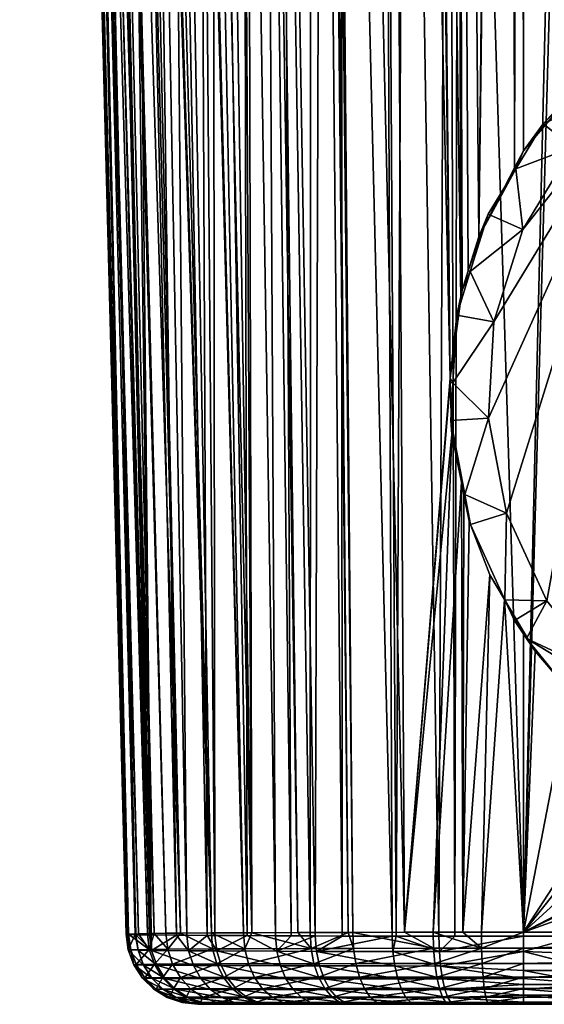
# Model space of a CAD drawing. Extents: x -0.145 to 0.145, y -0.159 to -0.001.
# Tile 32 of 94: x -0.024 to -0.01, y -0.159 to -0.132. Entities that reach past the tile are written whole.
import ezdxf

# ---------------------------------------------------------------- set-up
doc = ezdxf.new("R2010")
doc.units = 0
doc.layers.add('mesh', color=7, linetype='CONTINUOUS')

msp = doc.modelspace()

# ---------------------------------------------------------------- meshes
at = {"layer": 'mesh'}
mesh = msp.add_polyface(dxfattribs=at)
corners = [(-0.007553, -0.074718, -0.033075), (-0.007565, -0.07473, -0.041341), (-0.008078, -0.074178, -0.033074), (-0.007223, -0.075056, -0.033076), (-0.007212, -0.074376, -0.041341), (-0.00539, -0.076398, -0.041341), (-0.00514, -0.075965, -0.041341), (-0.008801, -0.072305, -0.041341), (-0.006504, -0.073669, -0.042341), (-0.00464, -0.075099, -0.043341), (-0.006504, -0.073669, -0.043341), (-0.00464, -0.075099, -0.042341), (-0.00247, -0.075998, -0.042341), (-0.01039, -0.136061, -0.033202), (-0.010221, -0.070006, -0.033062), (-0.010513, -0.068933, -0.033057), (-0.01014, -0.135582, -0.033215), (-0.010141, -0.0703, -0.033063), (-0.011384, -0.137971, -0.033153), (-0.010632, -0.067713, -0.03305), (-0.012096, -0.058792, -0.032836), (-0.013023, -0.058793, -0.032715), (-0.011882, -0.139696, -0.03309), (-0.013187, -0.058793, -0.032693), (-0.012184, -0.141899, -0.033045), (-0.014022, -0.058795, -0.032412), (-0.015749, -0.058799, -0.031831), (-0.013451, -0.157303, -0.032695), (-0.0159, -0.0588, -0.031745), (-0.014888, -0.157306, -0.032193), (-0.016028, -0.0588, -0.031672), (-0.015012, -0.157306, -0.032124), (-0.017648, -0.058803, -0.030751), (-0.016073, -0.157309, -0.031537), (-0.017939, -0.058804, -0.030585), (-0.016415, -0.157311, -0.031264), (-0.018248, -0.058806, -0.030323), (-0.017696, -0.157316, -0.03024), (-0.017926, -0.157317, -0.030057), (-0.020496, -0.058821, -0.02816), (-0.020606, -0.058821, -0.028021), (-0.019867, -0.058818, -0.028954), (-0.019226, -0.058813, -0.029496), (-0.001322, -0.130313, -0.033203), (-0.009906, -0.071163, -0.033067), (-0.003749, -0.130808, -0.033204), (-0.00939, -0.072275, -0.03307), (-0.009209, -0.072538, -0.03307), (-0.023209, -0.087317, -0.02146), (-0.022869, -0.090905, -0.02141), (-0.022742, -0.088487, -0.022757), (-0.022645, -0.08744, -0.023221), (-0.02248, -0.085652, -0.024013), (-0.022171, -0.082805, -0.024974), (-0.023177, -0.084534, -0.022555), (-0.022872, -0.081008, -0.023935), (-0.022066, -0.081846, -0.025297), (-0.022519, -0.077227, -0.025008), (-0.021649, -0.077805, -0.026268), (-0.021473, -0.075687, -0.026622), (-0.022309, -0.074558, -0.02554), (-0.021414, -0.074969, -0.026742), (-0.022123, -0.07085, -0.025992), (-0.023622, -0.076672, -0.023933), (-0.023972, -0.080208, -0.02277), (-0.005356, -0.076418, -0.033079), (-0.004258, -0.076964, -0.033081)]
mesh.append_faces([[corners[k] for k in face] for face in [(0, 1, 2, 2), (0, 3, 1, 1), (4, 5, 6, 6), (4, 1, 5, 5), (7, 1, 4, 4), (8, 9, 10, 10), (11, 9, 8, 8), (4, 11, 8, 8), (6, 11, 4, 4), (6, 12, 11, 11), (13, 14, 15, 15), (16, 17, 14, 14), (18, 19, 20, 20), (21, 22, 20, 20), (23, 24, 21, 21), (25, 24, 23, 23), (26, 27, 25, 25), (28, 29, 26, 26), (30, 31, 28, 28), (32, 33, 30, 30), (34, 35, 32, 32), (36, 37, 34, 34), (38, 39, 40, 40), (38, 41, 39, 39), (37, 42, 41, 41), (43, 0, 2, 2), (43, 3, 0, 0), (44, 45, 46, 46), (43, 47, 46, 46), (17, 45, 44, 44), (48, 49, 50, 50), (48, 50, 51, 51), (52, 48, 51, 51), (53, 54, 52, 52), (53, 55, 54, 54), (56, 55, 53, 53), (56, 57, 55, 55), (58, 57, 56, 56), (59, 57, 58, 58), (59, 60, 57, 57), (61, 60, 59, 59), (61, 62, 60, 60), (63, 57, 60, 60), (64, 55, 57, 57), (1, 65, 5, 5), (1, 3, 65, 65), (65, 66, 5, 5)]])
mesh = msp.add_polyface(dxfattribs=at)
corners = [(-0.017696, -0.157316, -0.03024), (-0.019867, -0.058818, -0.028954), (-0.017926, -0.157317, -0.030057), (-0.019678, -0.157329, -0.027686), (-0.022066, -0.081846, -0.025297), (-0.020082, -0.157332, -0.02704), (-0.017825, -0.157397, -0.014363), (-0.01794, -0.099599, -0.010735), (-0.017038, -0.157401, -0.013583), (-0.018721, -0.157393, -0.015253), (-0.018788, -0.099401, -0.011492), (-0.018934, -0.157391, -0.01555), (-0.019194, -0.099306, -0.011854), (-0.019505, -0.157387, -0.016349), (-0.020029, -0.098904, -0.012866), (-0.019784, -0.157384, -0.016923), (-0.020613, -0.098622, -0.013574), (-0.02049, -0.157377, -0.018377), (-0.021108, -0.098195, -0.014369), (-0.017889, -0.15776, -0.030019), (-0.020033, -0.157773, -0.027015), (-0.018784, -0.157764, -0.029013), (-0.020407, -0.157336, -0.02625), (-0.020545, -0.157778, -0.025768), (-0.020598, -0.157339, -0.025787), (-0.020843, -0.157344, -0.024703), (-0.020482, -0.157809, -0.018504), (-0.020542, -0.157376, -0.018482), (-0.020919, -0.15737, -0.019778), (-0.020858, -0.157804, -0.019792), (-0.01945, -0.157818, -0.016384), (-0.01867, -0.157823, -0.015295), (-0.016996, -0.15783, -0.013636), (-0.017784, -0.15818, -0.029913), (-0.016046, -0.157754, -0.031494), (-0.018667, -0.158184, -0.02892), (-0.019897, -0.15819, -0.026949), (-0.020401, -0.158194, -0.025719), (-0.020908, -0.158202, -0.023455), (-0.020335, -0.158218, -0.018557), (-0.020707, -0.158214, -0.019826), (-0.019316, -0.158225, -0.016468), (-0.018547, -0.158229, -0.015394), (-0.016897, -0.158234, -0.01376), (-0.020606, -0.058821, -0.028021), (-0.018815, -0.157322, -0.029059), (-0.021473, -0.075687, -0.026622)]
mesh.append_faces([[corners[k] for k in face] for face in [(0, 1, 2, 2), (3, 4, 5, 5), (6, 7, 8, 8), (9, 10, 6, 6), (11, 12, 9, 9), (13, 14, 11, 11), (15, 16, 13, 13), (17, 18, 15, 15), (2, 19, 0, 0), (3, 20, 21, 21), (5, 20, 3, 3), (22, 20, 5, 5), (22, 23, 20, 20), (24, 23, 22, 22), (24, 25, 23, 23), (26, 27, 17, 17), (26, 28, 27, 27), (29, 28, 26, 26), (15, 26, 17, 17), (15, 30, 26, 26), (13, 30, 15, 15), (11, 30, 13, 13), (11, 31, 30, 30), (9, 31, 11, 11), (6, 31, 9, 9), (6, 32, 31, 31), (8, 32, 6, 6), (19, 33, 34, 34), (19, 35, 33, 33), (21, 35, 19, 19), (21, 36, 35, 35), (20, 36, 21, 21), (20, 37, 36, 36), (23, 37, 20, 20), (23, 38, 37, 37), (29, 39, 40, 40), (26, 39, 29, 29), (26, 41, 39, 39), (30, 41, 26, 26), (30, 42, 41, 41), (31, 42, 30, 30), (32, 43, 31, 31), (44, 45, 2, 2), (46, 3, 45, 45), (45, 19, 2, 2), (45, 21, 19, 19), (3, 21, 45, 45)]])
mesh = msp.add_polyface(dxfattribs=at)
corners = [(-0.017939, -0.058804, -0.030585), (-0.017696, -0.157316, -0.03024), (-0.016415, -0.157311, -0.031264), (-0.018248, -0.058806, -0.030323), (-0.019226, -0.058813, -0.029496), (-0.021473, -0.075687, -0.026622), (-0.021649, -0.077805, -0.026268), (-0.019678, -0.157329, -0.027686), (-0.017038, -0.157401, -0.013583), (-0.01794, -0.099599, -0.010735), (-0.017349, -0.099672, -0.010318), (-0.017825, -0.157397, -0.014363), (-0.018788, -0.099401, -0.011492), (-0.018721, -0.157393, -0.015253), (-0.019194, -0.099306, -0.011854), (-0.018934, -0.157391, -0.01555), (-0.020029, -0.098904, -0.012866), (-0.019505, -0.157387, -0.016349), (-0.020613, -0.098622, -0.013574), (-0.019784, -0.157384, -0.016923), (-0.021108, -0.098195, -0.014369), (-0.018035, -0.091434, -0.002287), (-0.019033, -0.091291, -0.000532), (-0.018838, -0.091296, -0.000457), (-0.020634, -0.091289, -0.003311), (-0.016987, -0.097706, -0.009659), (-0.018019, -0.097548, -0.010361), (-0.016894, -0.099728, -0.009997), (-0.019242, -0.097228, -0.011404), (-0.020622, -0.096548, -0.012962), (-0.021731, -0.091218, -0.001577), (-0.019649, -0.095289, -0.010631), (-0.021063, -0.094615, -0.012098), (-0.018393, -0.09563, -0.009629), (-0.017328, -0.095812, -0.008944), (-0.019595, -0.091824, -0.004998), (-0.021016, -0.091641, -0.005757), (-0.017272, -0.092011, -0.004047), (-0.015234, -0.091509, -0.001552), (-0.019933, -0.092595, -0.007263), (-0.018666, -0.092792, -0.006552), (-0.016586, -0.092997, -0.00565), (-0.019042, -0.093949, -0.008578), (-0.020392, -0.093597, -0.009578), (-0.017898, -0.094145, -0.00789), (-0.016011, -0.094345, -0.007017), (-0.018815, -0.157322, -0.029059), (-0.021211, -0.071043, -0.027138), (-0.021414, -0.074969, -0.026742), (-0.020606, -0.058821, -0.028021)]
mesh.append_faces([[corners[k] for k in face] for face in [(0, 1, 2, 2), (3, 4, 1, 1), (5, 6, 7, 7), (8, 9, 10, 10), (11, 12, 9, 9), (13, 14, 12, 12), (15, 16, 14, 14), (17, 18, 16, 16), (19, 20, 18, 18), (21, 22, 23, 23), (24, 22, 21, 21), (25, 10, 26, 26), (25, 27, 10, 10), (26, 12, 28, 28), (26, 9, 12, 12), (10, 9, 26, 26), (28, 16, 29, 29), (28, 14, 16, 16), (12, 14, 28, 28), (24, 30, 22, 22), (16, 18, 29, 29), (31, 29, 32, 32), (31, 28, 29, 29), (33, 28, 31, 31), (33, 26, 28, 28), (34, 26, 33, 33), (34, 25, 26, 26), (24, 35, 36, 36), (21, 35, 24, 24), (21, 37, 35, 35), (38, 37, 21, 21), (35, 39, 36, 36), (35, 40, 39, 39), (37, 40, 35, 35), (37, 41, 40, 40), (39, 42, 43, 43), (40, 42, 39, 39), (40, 44, 42, 42), (41, 44, 40, 40), (41, 45, 44, 44), (43, 31, 32, 32), (42, 31, 43, 43), (42, 33, 31, 31), (44, 33, 42, 42), (44, 34, 33, 33), (45, 34, 44, 44), (46, 47, 48, 48), (49, 47, 46, 46)]])
mesh = msp.add_polyface(dxfattribs=at)
corners = [(-0.01039, -0.136061, -0.033202), (-0.010513, -0.068933, -0.033057), (-0.011384, -0.137971, -0.033153), (-0.01014, -0.135582, -0.033215), (-0.010221, -0.070006, -0.033062), (-0.012096, -0.058792, -0.032836), (-0.011682, -0.138923, -0.033116), (-0.010632, -0.067713, -0.03305), (-0.011849, -0.139456, -0.033095), (-0.011882, -0.139696, -0.03309), (-0.013023, -0.058793, -0.032715), (-0.012184, -0.141899, -0.033045), (-0.014022, -0.058795, -0.032412), (-0.013451, -0.157303, -0.032695), (-0.015749, -0.058799, -0.031831), (-0.014888, -0.157306, -0.032193), (-0.0159, -0.0588, -0.031745), (-0.015012, -0.157306, -0.032124), (-0.016028, -0.0588, -0.031672), (-0.016073, -0.157309, -0.031537), (-0.017648, -0.058803, -0.030751), (-0.016415, -0.157311, -0.031264), (-0.01014, -0.157414, -0.011166), (-0.008783, -0.099831, -0.00803), (-0.008537, -0.099831, -0.00803), (-0.011932, -0.099835, -0.008159), (-0.012051, -0.157413, -0.011372), (-0.012233, -0.099836, -0.008221), (-0.012496, -0.157412, -0.01142), (-0.013406, -0.099839, -0.008463), (-0.01368, -0.157411, -0.011755), (-0.014028, -0.099832, -0.008682), (-0.013794, -0.157411, -0.011787), (-0.015207, -0.099819, -0.009098), (-0.015187, -0.157407, -0.01245), (-0.015744, -0.09979, -0.009384), (-0.015933, -0.157405, -0.012805), (-0.016894, -0.099728, -0.009997), (-0.016605, -0.157403, -0.013278), (-0.017349, -0.099672, -0.010318), (-0.004862, -0.099831, -0.00803), (-0.008087, -0.157414, -0.011166), (-0.00939, -0.072275, -0.03307), (-0.003749, -0.130808, -0.033204), (-0.002976, -0.13065, -0.033203), (-0.001322, -0.130313, -0.033203), (-0.008078, -0.074178, -0.033074), (-0.009209, -0.072538, -0.03307), (-0.010141, -0.0703, -0.033063), (-0.007351, -0.132651, -0.033208), (-0.005893, -0.131779, -0.033206), (-0.005225, -0.13138, -0.033205), (0.004543, -0.097923, -0.007718), (-0.008783, -0.097923, -0.007718), (-0.011978, -0.097918, -0.007849), (-0.013482, -0.097901, -0.008154), (-0.015305, -0.097843, -0.008784), (-0.016987, -0.097706, -0.009659), (-0.005879, -0.131803, -0.037959), (-0.007501, -0.132764, -0.037959), (-0.004972, -0.131266, -0.037959), (-0.004551, -0.132228, -0.038341), (-0.006859, -0.133595, -0.038341), (-0.008455, -0.133594, -0.03321)]
mesh.append_faces([[corners[k] for k in face] for face in [(0, 1, 2, 2), (3, 4, 0, 0), (2, 5, 6, 6), (1, 7, 2, 2), (5, 8, 6, 6), (5, 9, 8, 8), (10, 11, 9, 9), (12, 13, 11, 11), (14, 15, 13, 13), (16, 17, 15, 15), (18, 19, 17, 17), (20, 21, 19, 19), (22, 23, 24, 24), (22, 25, 23, 23), (26, 27, 25, 25), (28, 29, 27, 27), (30, 31, 29, 29), (32, 33, 31, 31), (34, 35, 33, 33), (36, 37, 35, 35), (38, 39, 37, 37), (40, 41, 24, 24), (42, 43, 44, 44), (45, 42, 44, 44), (46, 47, 45, 45), (48, 49, 50, 50), (48, 51, 43, 43), (50, 51, 48, 48), (52, 40, 53, 53), (53, 24, 23, 23), (40, 24, 53, 53), (54, 25, 27, 27), (23, 25, 54, 54), (55, 29, 31, 31), (27, 29, 55, 55), (56, 33, 35, 35), (31, 33, 56, 56), (35, 37, 57, 57), (58, 49, 59, 59), (58, 50, 49, 49), (60, 50, 58, 58), (60, 51, 50, 50), (43, 51, 60, 60), (61, 59, 62, 62), (61, 58, 59, 59), (61, 60, 58, 58), (48, 63, 49, 49), (3, 63, 48, 48)]])
mesh = msp.add_polyface(dxfattribs=at)
corners = [(-0.020634, -0.091289, -0.003311), (-0.023521, -0.091113, -0.002497), (-0.021731, -0.091218, -0.001577), (-0.022234, -0.091138, -0.004139), (-0.02127, -0.096012, -0.0139), (-0.021269, -0.098056, -0.014627), (-0.021891, -0.095249, -0.015002), (-0.020622, -0.096548, -0.012962), (-0.021108, -0.098195, -0.014369), (-0.021933, -0.097106, -0.016021), (-0.022317, -0.094476, -0.015946), (-0.021878, -0.097227, -0.015872), (-0.022505, -0.095587, -0.017773), (-0.022656, -0.093589, -0.016891), (-0.022273, -0.096374, -0.016934), (-0.023762, -0.089979, -0.017573), (-0.023094, -0.091454, -0.018767), (-0.023219, -0.0898, -0.019958), (-0.023228, -0.091903, -0.015761), (-0.022847, -0.092702, -0.014871), (-0.022385, -0.093404, -0.013992), (-0.021732, -0.094108, -0.01297), (-0.021063, -0.094615, -0.012098), (-0.022885, -0.091197, -0.021248), (-0.022869, -0.090905, -0.02141), (-0.022864, -0.09302, -0.020009), (-0.022801, -0.093518, -0.019584), (-0.022564, -0.095389, -0.017984), (-0.022706, -0.091314, -0.00688), (-0.024147, -0.090851, -0.005386), (-0.021016, -0.091641, -0.005757), (-0.021431, -0.092247, -0.008304), (-0.023115, -0.091606, -0.009824), (-0.019933, -0.092595, -0.007263), (-0.023907, -0.091145, -0.010727), (-0.022628, -0.092454, -0.011892), (-0.023333, -0.091798, -0.012899), (-0.02191, -0.092935, -0.011032), (-0.020392, -0.093597, -0.009578), (-0.023833, -0.091154, -0.01377), (-0.023209, -0.087317, -0.02146), (-0.018815, -0.157322, -0.029059), (-0.021414, -0.074969, -0.026742), (-0.021473, -0.075687, -0.026622)]
mesh.append_faces([[corners[k] for k in face] for face in [(0, 1, 2, 2), (3, 1, 0, 0), (4, 5, 6, 6), (7, 8, 4, 4), (6, 9, 10, 10), (6, 11, 9, 9), (5, 11, 6, 6), (10, 12, 13, 13), (10, 14, 12, 12), (9, 14, 10, 10), (15, 16, 17, 17), (18, 13, 16, 16), (19, 13, 18, 18), (19, 10, 13, 13), (20, 10, 19, 19), (20, 6, 10, 10), (21, 6, 20, 20), (21, 4, 6, 6), (22, 4, 21, 21), (22, 7, 4, 4), (17, 23, 24, 24), (17, 25, 23, 23), (16, 25, 17, 17), (16, 26, 25, 25), (13, 26, 16, 16), (13, 27, 26, 26), (12, 27, 13, 13), (3, 28, 29, 29), (3, 30, 28, 28), (0, 30, 3, 3), (28, 31, 32, 32), (30, 31, 28, 28), (30, 33, 31, 31), (34, 35, 36, 36), (32, 35, 34, 34), (32, 37, 35, 35), (31, 37, 32, 32), (31, 38, 37, 37), (33, 38, 31, 31), (39, 19, 18, 18), (36, 20, 19, 19), (35, 20, 36, 36), (35, 21, 20, 20), (37, 21, 35, 35), (37, 22, 21, 21), (38, 22, 37, 37), (40, 17, 24, 24), (41, 42, 43, 43)]])
mesh = msp.add_polyface(dxfattribs=at)
corners = [(-0.020936, -0.157369, -0.019922), (-0.022505, -0.095587, -0.017773), (-0.022273, -0.096374, -0.016934), (-0.021119, -0.157351, -0.023479), (-0.022869, -0.090905, -0.02141), (-0.021138, -0.157352, -0.023125), (-0.022742, -0.088487, -0.022757), (-0.020843, -0.157344, -0.024703), (-0.022645, -0.08744, -0.023221), (-0.020598, -0.157339, -0.025787), (-0.02248, -0.085652, -0.024013), (-0.020407, -0.157336, -0.02625), (-0.022171, -0.082805, -0.024974), (-0.020082, -0.157332, -0.02704), (-0.022066, -0.081846, -0.025297), (-0.019678, -0.157329, -0.027686), (-0.021649, -0.077805, -0.026268), (-0.021121, -0.157361, -0.021521), (-0.022564, -0.095389, -0.017984), (-0.022801, -0.093518, -0.019584), (-0.021191, -0.157358, -0.022131), (-0.022864, -0.09302, -0.020009), (-0.022885, -0.091197, -0.021248), (-0.020919, -0.15737, -0.019778), (-0.020542, -0.157376, -0.018482), (-0.021933, -0.097106, -0.016021), (-0.02049, -0.157377, -0.018377), (-0.021878, -0.097227, -0.015872), (-0.021269, -0.098056, -0.014627), (-0.021108, -0.098195, -0.014369), (-0.02127, -0.096012, -0.0139), (-0.020622, -0.096548, -0.012962), (-0.020613, -0.098622, -0.013574), (-0.021131, -0.157794, -0.022131), (-0.02106, -0.157788, -0.023473), (-0.020545, -0.157778, -0.025768), (-0.020858, -0.157804, -0.019792), (-0.020908, -0.158202, -0.023455), (-0.020737, -0.158575, -0.022134), (-0.020669, -0.158572, -0.023427), (-0.020977, -0.158206, -0.022132), (-0.020472, -0.158581, -0.019879), (-0.020707, -0.158214, -0.019826)]
mesh.append_faces([[corners[k] for k in face] for face in [(0, 1, 2, 2), (3, 4, 5, 5), (3, 6, 4, 4), (7, 6, 3, 3), (7, 8, 6, 6), (9, 8, 7, 7), (9, 10, 8, 8), (11, 10, 9, 9), (11, 12, 10, 10), (13, 12, 11, 11), (13, 14, 12, 12), (15, 16, 14, 14), (17, 1, 0, 0), (17, 18, 1, 1), (17, 19, 18, 18), (20, 19, 17, 17), (20, 21, 19, 19), (5, 21, 20, 20), (5, 22, 21, 21), (4, 22, 5, 5), (2, 23, 0, 0), (2, 24, 23, 23), (25, 24, 2, 2), (25, 26, 24, 24), (27, 26, 25, 25), (26, 28, 29, 29), (27, 28, 26, 26), (30, 29, 28, 28), (31, 32, 29, 29), (20, 33, 34, 34), (34, 5, 20, 20), (34, 3, 5, 5), (35, 3, 34, 34), (35, 7, 3, 3), (36, 0, 23, 23), (33, 0, 36, 36), (33, 17, 0, 0), (20, 17, 33, 33), (37, 38, 39, 39), (40, 38, 37, 37), (40, 41, 38, 38), (42, 41, 40, 40), (34, 37, 35, 35), (34, 40, 37, 37), (33, 40, 34, 34), (33, 42, 40, 40), (36, 42, 33, 33)]])
mesh = msp.add_polyface(dxfattribs=at)
corners = [(-0.012051, -0.157413, -0.011372), (-0.011932, -0.099835, -0.008159), (-0.01014, -0.157414, -0.011166), (-0.012496, -0.157412, -0.01142), (-0.012233, -0.099836, -0.008221), (-0.01368, -0.157411, -0.011755), (-0.013406, -0.099839, -0.008463), (-0.013794, -0.157411, -0.011787), (-0.014028, -0.099832, -0.008682), (-0.015187, -0.157407, -0.01245), (-0.015207, -0.099819, -0.009098), (-0.015933, -0.157405, -0.012805), (-0.015744, -0.09979, -0.009384), (-0.016605, -0.157403, -0.013278), (-0.016894, -0.099728, -0.009997), (-0.017038, -0.157401, -0.013583), (-0.017349, -0.099672, -0.010318), (-0.008537, -0.099831, -0.00803), (-0.008636, -0.157414, -0.011166), (-0.008087, -0.157414, -0.011166), (-0.004862, -0.099831, -0.00803), (-0.005007, -0.157414, -0.011166), (-0.007818, -0.150182, -0.038341), (-0.004551, -0.132228, -0.038341), (-0.006859, -0.133595, -0.038341), (-0.001979, -0.13146, -0.038341), (0.000701, -0.131337, -0.038341), (-0.011118, -0.143014, -0.038341), (-0.010619, -0.145651, -0.038341), (-0.010963, -0.140335, -0.038341), (-0.010164, -0.137774, -0.038341), (-0.008768, -0.135481, -0.038341), (-0.01162, -0.138942, -0.037959), (-0.011849, -0.139456, -0.033095), (-0.011996, -0.140147, -0.037959), (-0.011682, -0.138923, -0.033116), (-0.01112, -0.137341, -0.037959), (-0.011384, -0.137971, -0.033153), (-0.010356, -0.136086, -0.037959), (-0.012184, -0.141899, -0.033045), (-0.012104, -0.142029, -0.037959), (-0.011882, -0.139696, -0.03309), (-0.012134, -0.143469, -0.033057), (-0.012165, -0.143082, -0.037959), (-0.01218, -0.142024, -0.033046), (-0.01039, -0.136061, -0.033202), (-0.01014, -0.135582, -0.033215), (-0.009592, -0.13483, -0.037959), (-0.008399, -0.133651, -0.037959), (-0.007501, -0.132764, -0.037959), (-0.008455, -0.133594, -0.03321), (-0.007351, -0.132651, -0.033208)]
mesh.append_faces([[corners[k] for k in face] for face in [(0, 1, 2, 2), (3, 4, 0, 0), (5, 6, 3, 3), (7, 8, 5, 5), (9, 10, 7, 7), (11, 12, 9, 9), (13, 14, 11, 11), (15, 16, 13, 13), (17, 18, 2, 2), (17, 19, 18, 18), (20, 21, 19, 19), (22, 23, 24, 24), (22, 25, 23, 23), (26, 25, 22, 22), (27, 28, 24, 24), (24, 29, 27, 27), (24, 30, 29, 29), (31, 30, 24, 24), (32, 33, 34, 34), (32, 35, 33, 33), (36, 35, 32, 32), (36, 37, 35, 35), (38, 37, 36, 36), (34, 39, 40, 40), (34, 41, 39, 39), (33, 41, 34, 34), (40, 42, 43, 43), (40, 44, 42, 42), (39, 44, 40, 40), (38, 45, 37, 37), (38, 46, 45, 45), (47, 46, 38, 38), (27, 40, 43, 43), (29, 40, 27, 27), (29, 34, 40, 40), (29, 32, 34, 34), (30, 32, 29, 29), (30, 36, 32, 32), (30, 38, 36, 36), (31, 38, 30, 30), (31, 47, 38, 38), (24, 47, 31, 31), (24, 48, 47, 47), (24, 49, 48, 48), (47, 50, 46, 46), (48, 50, 47, 47), (49, 50, 48, 48), (49, 51, 50, 50)]])
mesh = msp.add_polyface(dxfattribs=at)
corners = [(-0.013451, -0.157303, -0.032695), (-0.01218, -0.142024, -0.033046), (-0.012184, -0.141899, -0.033045), (-0.012134, -0.143469, -0.033057), (-0.012652, -0.157302, -0.032975), (-0.011868, -0.144789, -0.033101), (-0.01183, -0.157301, -0.033114), (-0.011797, -0.145141, -0.033112), (-0.011648, -0.145881, -0.033137), (-0.011074, -0.14737, -0.033203), (-0.011312, -0.157301, -0.033202), (-0.010666, -0.148057, -0.033217), (-0.01014, -0.1573, -0.033264), (-0.01014, -0.148942, -0.033235), (-0.009815, -0.149488, -0.033246), (-0.008071, -0.150355, -0.03814), (-0.010063, -0.149142, -0.037959), (-0.010063, -0.149142, -0.034341), (-0.001659, -0.154259, -0.034341), (-0.005861, -0.151701, -0.038341), (-0.008857, -0.150625, -0.034341), (-0.006407, -0.152598, -0.034341), (-0.003529, -0.153869, -0.034341), (-0.006859, -0.133595, -0.038341), (-0.009497, -0.148089, -0.038341), (-0.007818, -0.150182, -0.038341), (-0.010619, -0.145651, -0.038341), (-0.005526, -0.153084, -0.033255), (-0.003519, -0.153841, -0.033256), (-0.006394, -0.152577, -0.033253), (-0.006892, -0.152286, -0.033253), (-0.012165, -0.143082, -0.037959), (-0.011777, -0.145138, -0.037959), (-0.01039, -0.148641, -0.037959), (-0.010658, -0.14806, -0.037959), (-0.011619, -0.145971, -0.037959), (-0.011118, -0.143014, -0.038341), (-0.008853, -0.150621, -0.033249)]
mesh.append_faces([[corners[k] for k in face] for face in [(0, 1, 2, 2), (0, 3, 1, 1), (4, 5, 3, 3), (6, 7, 5, 5), (6, 8, 7, 7), (6, 9, 8, 8), (10, 11, 9, 9), (12, 13, 11, 11), (14, 13, 12, 12), (15, 16, 17, 17), (18, 15, 17, 17), (18, 19, 15, 15), (20, 18, 17, 17), (21, 22, 20, 20), (23, 24, 25, 25), (23, 26, 24, 24), (17, 11, 13, 13), (21, 27, 28, 28), (21, 29, 27, 27), (21, 30, 29, 29), (20, 30, 21, 21), (13, 14, 17, 17), (31, 5, 32, 32), (31, 3, 5, 5), (33, 17, 16, 16), (33, 11, 17, 17), (34, 11, 33, 33), (34, 9, 11, 11), (35, 9, 34, 34), (35, 8, 9, 9), (32, 8, 35, 35), (32, 7, 8, 8), (5, 7, 32, 32), (25, 15, 19, 19), (25, 16, 15, 15), (24, 16, 25, 25), (24, 33, 16, 16), (24, 34, 33, 33), (26, 34, 24, 24), (26, 35, 34, 34), (26, 32, 35, 35), (36, 32, 26, 26), (36, 31, 32, 32), (12, 37, 14, 14), (20, 37, 30, 30), (17, 37, 20, 20), (17, 14, 37, 37)]])
mesh = msp.add_polyface(dxfattribs=at)
corners = [(0.004726, -0.1573, -0.033264), (-0.000419, -0.154288, -0.033257), (-0.001655, -0.154259, -0.033257), (0.000822, -0.154317, -0.033257), (0.002388, -0.154087, -0.033257), (0.002698, -0.153986, -0.033257), (-0.01014, -0.159305, -0.031264), (-0.008087, -0.159305, -0.013163), (0.00986, -0.159305, -0.013163), (0.007779, -0.159305, -0.031264), (-0.008087, -0.159241, -0.012663), (-0.008087, -0.158757, -0.011788), (0.00986, -0.159055, -0.012194), (-0.008087, -0.159055, -0.012194), (-0.008087, -0.158367, -0.011468), (0.00986, -0.15859, -0.011651), (-0.008087, -0.15791, -0.011256), (0.00986, -0.158367, -0.011468), (0.007779, -0.159255, -0.03171), (0.007779, -0.159106, -0.032133), (-0.01014, -0.159255, -0.03171), (0.007779, -0.158867, -0.032513), (-0.01014, -0.159106, -0.032133), (0.007779, -0.15855, -0.03283), (-0.01014, -0.158867, -0.032513), (0.007779, -0.15817, -0.033068), (-0.01014, -0.15855, -0.03283), (0.007779, -0.157746, -0.033215), (-0.01014, -0.15817, -0.033068), (-0.01014, -0.157746, -0.033215), (-0.001659, -0.154259, -0.034341), (-0.001659, -0.154259, -0.037959), (-0.003474, -0.153154, -0.038124), (-0.005861, -0.151701, -0.038341), (-0.008857, -0.150625, -0.034341), (-0.003529, -0.153869, -0.034341), (0.007526, -0.134417, -0.038341), (-0.000807, -0.153285, -0.038341), (0.001856, -0.153122, -0.038341), (-0.003431, -0.152801, -0.038341), (0.002688, -0.153954, -0.037959), (0.004401, -0.152324, -0.038341), (0.002046, -0.154155, -0.037959), (-0.000424, -0.154306, -0.037959), (-0.000871, -0.154333, -0.037959), (-0.003208, -0.153958, -0.033257), (-0.003519, -0.153841, -0.033256), (0.004716, -0.15333, -0.033255), (0.00986, -0.159251, -0.012734), (-0.005007, -0.157414, -0.011166), (0.00986, -0.15791, -0.011256), (0.00986, -0.157414, -0.011166)]
mesh.append_faces([[corners[k] for k in face] for face in [(0, 1, 2, 2), (0, 3, 1, 1), (4, 3, 0, 0), (0, 5, 4, 4), (6, 7, 8, 8), (8, 9, 6, 6), (7, 10, 8, 8), (11, 12, 13, 13), (14, 15, 11, 11), (16, 17, 14, 14), (18, 6, 9, 9), (19, 20, 18, 18), (21, 22, 19, 19), (23, 24, 21, 21), (25, 26, 23, 23), (27, 28, 25, 25), (0, 29, 27, 27), (30, 31, 32, 32), (32, 33, 30, 30), (34, 35, 30, 30), (36, 37, 38, 38), (39, 31, 37, 37), (39, 32, 31, 31), (33, 32, 39, 39), (38, 40, 41, 41), (38, 42, 40, 40), (38, 43, 42, 42), (37, 43, 38, 38), (37, 44, 43, 43), (31, 44, 37, 37), (30, 1, 31, 31), (30, 2, 1, 1), (35, 2, 30, 30), (35, 45, 2, 2), (35, 46, 45, 45), (1, 44, 31, 31), (1, 43, 44, 44), (3, 43, 1, 1), (3, 42, 43, 43), (4, 42, 3, 3), (4, 40, 42, 42), (4, 5, 40, 40), (0, 47, 5, 5), (13, 48, 10, 10), (49, 50, 16, 16), (51, 50, 49, 49), (40, 5, 47, 47)]])
mesh = msp.add_polyface(dxfattribs=at)
corners = [(-0.012652, -0.157302, -0.032975), (-0.012134, -0.143469, -0.033057), (-0.013451, -0.157303, -0.032695), (-0.01183, -0.157301, -0.033114), (-0.011868, -0.144789, -0.033101), (-0.011312, -0.157301, -0.033202), (-0.011074, -0.14737, -0.033203), (-0.01014, -0.1573, -0.033264), (-0.010666, -0.148057, -0.033217), (-0.011099, -0.159305, -0.031213), (-0.01207, -0.159305, -0.013371), (-0.01014, -0.159305, -0.013163), (-0.013134, -0.159305, -0.013672), (-0.012198, -0.159305, -0.031027), (-0.014999, -0.159305, -0.029849), (-0.011307, -0.157747, -0.033153), (-0.01264, -0.157747, -0.032926), (-0.011147, -0.159255, -0.031656), (-0.012299, -0.159255, -0.031461), (-0.014029, -0.159305, -0.030387), (-0.013276, -0.159258, -0.013266), (-0.012162, -0.159258, -0.012951), (-0.011266, -0.15855, -0.032769), (-0.012481, -0.158868, -0.032242), (-0.011232, -0.158868, -0.032454), (-0.012553, -0.158551, -0.032551), (-0.014565, -0.158869, -0.031513), (-0.012395, -0.158599, -0.011882), (-0.012328, -0.158897, -0.012189), (-0.013638, -0.158599, -0.012232), (-0.011291, -0.15817, -0.033006), (-0.012607, -0.158171, -0.032783), (-0.011192, -0.159106, -0.032077), (-0.012395, -0.159107, -0.031873), (-0.01422, -0.159255, -0.030789), (-0.012249, -0.15912, -0.012551), (-0.013412, -0.15912, -0.012879), (-0.01014, -0.159055, -0.012194), (-0.013534, -0.158896, -0.012529), (-0.01014, -0.158867, -0.032513), (-0.01014, -0.158757, -0.011788), (-0.012447, -0.158241, -0.011645), (-0.01014, -0.15859, -0.011651), (-0.01014, -0.158367, -0.011468), (-0.01014, -0.157746, -0.033215), (-0.012481, -0.157839, -0.011488), (-0.012051, -0.157413, -0.011372), (-0.01014, -0.157414, -0.011166), (-0.012496, -0.157412, -0.01142), (-0.01014, -0.159241, -0.012663), (-0.01014, -0.157839, -0.011244)]
mesh.append_faces([[corners[k] for k in face] for face in [(0, 1, 2, 2), (3, 4, 0, 0), (5, 6, 3, 3), (7, 8, 5, 5), (9, 10, 11, 11), (9, 12, 10, 10), (13, 14, 9, 9), (15, 7, 5, 5), (15, 0, 16, 16), (15, 3, 0, 0), (5, 3, 15, 15), (0, 2, 16, 16), (17, 13, 9, 9), (18, 13, 17, 17), (18, 19, 13, 13), (20, 10, 12, 12), (21, 10, 20, 20), (22, 23, 24, 24), (25, 23, 22, 22), (25, 26, 23, 23), (27, 28, 29, 29), (30, 25, 22, 22), (31, 25, 30, 30), (21, 11, 10, 10), (32, 18, 17, 17), (33, 18, 32, 32), (33, 34, 18, 18), (35, 21, 36, 36), (35, 28, 37, 37), (35, 38, 28, 28), (36, 38, 35, 35), (33, 24, 23, 23), (32, 24, 33, 33), (32, 39, 24, 24), (27, 40, 28, 28), (41, 42, 27, 27), (41, 43, 42, 42), (15, 30, 44, 44), (15, 31, 30, 30), (16, 31, 15, 15), (45, 46, 47, 47), (48, 46, 45, 45), (35, 49, 21, 21), (37, 49, 35, 35), (50, 43, 41, 41), (45, 50, 41, 41), (45, 47, 50, 50)]])
mesh = msp.add_polyface(dxfattribs=at)
corners = [(-0.01014, -0.1573, -0.033264), (-0.006394, -0.152577, -0.033253), (-0.006892, -0.152286, -0.033253), (-0.005526, -0.153084, -0.033255), (-0.003519, -0.153841, -0.033256), (-0.003208, -0.153958, -0.033257), (-0.001655, -0.154259, -0.033257), (0.004726, -0.1573, -0.033264), (-0.01014, -0.159305, -0.031264), (-0.01014, -0.159305, -0.013163), (-0.008087, -0.159305, -0.013163), (-0.011099, -0.159305, -0.031213), (-0.01014, -0.159055, -0.012194), (-0.008087, -0.159055, -0.012194), (-0.008087, -0.159241, -0.012663), (-0.01014, -0.158885, -0.011962), (-0.008087, -0.158757, -0.011788), (-0.01014, -0.158757, -0.011788), (-0.01014, -0.158367, -0.011468), (-0.008087, -0.158367, -0.011468), (-0.01014, -0.15859, -0.011651), (-0.008087, -0.157414, -0.011166), (-0.008087, -0.15791, -0.011256), (-0.008636, -0.157414, -0.011166), (-0.005007, -0.157414, -0.011166), (-0.01014, -0.159255, -0.03171), (-0.011147, -0.159255, -0.031656), (-0.01014, -0.159106, -0.032133), (-0.011232, -0.158868, -0.032454), (-0.01014, -0.158867, -0.032513), (-0.01014, -0.15855, -0.03283), (-0.011266, -0.15855, -0.032769), (-0.01014, -0.15817, -0.033068), (-0.011291, -0.15817, -0.033006), (-0.01014, -0.157746, -0.033215), (-0.011307, -0.157747, -0.033153), (-0.011192, -0.159106, -0.032077), (-0.012328, -0.158897, -0.012189), (-0.012395, -0.158599, -0.011882), (0.007779, -0.159255, -0.03171), (0.007779, -0.159106, -0.032133), (0.007779, -0.158867, -0.032513), (0.007779, -0.15855, -0.03283), (0.007779, -0.15817, -0.033068), (0.007779, -0.157746, -0.033215), (-0.006407, -0.152598, -0.034341), (-0.003529, -0.153869, -0.034341), (-0.008853, -0.150621, -0.033249), (-0.01014, -0.159241, -0.012663), (-0.01014, -0.157839, -0.011244), (-0.01014, -0.157414, -0.011166), (-0.012162, -0.159258, -0.012951)]
mesh.append_faces([[corners[k] for k in face] for face in [(0, 1, 2, 2), (0, 3, 1, 1), (4, 3, 0, 0), (0, 5, 4, 4), (0, 6, 5, 5), (7, 6, 0, 0), (8, 9, 10, 10), (11, 9, 8, 8), (12, 13, 14, 14), (15, 13, 12, 12), (15, 16, 13, 13), (17, 16, 15, 15), (16, 18, 19, 19), (16, 20, 18, 18), (17, 20, 16, 16), (21, 22, 23, 23), (21, 24, 22, 22), (11, 8, 25, 25), (26, 25, 27, 27), (28, 29, 30, 30), (31, 30, 32, 32), (33, 32, 34, 34), (35, 34, 0, 0), (26, 11, 25, 25), (31, 28, 30, 30), (33, 31, 32, 32), (36, 26, 27, 27), (27, 29, 36, 36), (37, 15, 12, 12), (37, 17, 15, 15), (38, 20, 17, 17), (39, 25, 8, 8), (40, 27, 25, 25), (41, 29, 27, 27), (42, 30, 29, 29), (43, 32, 30, 30), (44, 34, 32, 32), (7, 0, 34, 34), (45, 4, 46, 46), (2, 47, 0, 0), (12, 14, 48, 48), (19, 49, 22, 22), (19, 18, 49, 49), (10, 48, 14, 14), (9, 48, 10, 10), (23, 49, 50, 50), (23, 22, 49, 49), (51, 48, 9, 9)]])
mesh = msp.add_polyface(dxfattribs=at)
corners = [(-0.011099, -0.159305, -0.031213), (-0.018969, -0.159305, -0.020219), (-0.01866, -0.159305, -0.019157), (-0.019132, -0.159305, -0.02325), (-0.019192, -0.159305, -0.022146), (-0.017812, -0.159305, -0.01741), (-0.017169, -0.159305, -0.016511), (-0.018284, -0.159305, -0.026165), (-0.018706, -0.159305, -0.025141), (-0.016517, -0.159305, -0.028637), (-0.017254, -0.159305, -0.02781), (-0.015897, -0.157833, -0.012864), (-0.015933, -0.157405, -0.012805), (-0.015187, -0.157407, -0.01245), (-0.016046, -0.157754, -0.031494), (-0.016073, -0.157309, -0.031537), (-0.016415, -0.157311, -0.031264), (-0.015012, -0.157306, -0.032124), (-0.014867, -0.157751, -0.032147), (-0.017696, -0.157316, -0.03024), (-0.017889, -0.15776, -0.030019), (-0.016996, -0.15783, -0.013636), (-0.016605, -0.157403, -0.013278), (-0.017038, -0.157401, -0.013583), (-0.015238, -0.159255, -0.030224), (-0.014999, -0.159305, -0.029849), (-0.01683, -0.159255, -0.028952), (-0.017506, -0.159258, -0.016239), (-0.015791, -0.159305, -0.015144), (-0.016061, -0.159258, -0.014806), (-0.014885, -0.159305, -0.014506), (-0.015111, -0.159258, -0.014139), (-0.015838, -0.158554, -0.031167), (-0.015668, -0.15887, -0.0309), (-0.014701, -0.158552, -0.031798), (-0.017393, -0.158872, -0.029519), (-0.017616, -0.158557, -0.029744), (-0.016745, -0.158595, -0.013949), (-0.015521, -0.158895, -0.013473), (-0.016549, -0.158894, -0.014195), (-0.015686, -0.158596, -0.013206), (-0.015966, -0.158176, -0.031368), (-0.014803, -0.158173, -0.032014), (-0.017784, -0.15818, -0.029913), (-0.016897, -0.158234, -0.01376), (-0.015813, -0.158237, -0.012999), (-0.013638, -0.158599, -0.012232), (-0.015465, -0.159107, -0.030581), (-0.017126, -0.159108, -0.029251), (-0.016317, -0.159119, -0.014485), (-0.015327, -0.159119, -0.013789), (-0.018115, -0.158892, -0.015745), (-0.014565, -0.158869, -0.031513), (-0.013718, -0.15824, -0.012003)]
mesh.append_faces([[corners[k] for k in face] for face in [(0, 1, 2, 2), (3, 4, 0, 0), (0, 5, 6, 6), (0, 7, 8, 8), (0, 9, 10, 10), (11, 12, 13, 13), (14, 15, 16, 16), (14, 17, 15, 15), (18, 17, 14, 14), (19, 14, 16, 16), (19, 20, 14, 14), (21, 12, 11, 11), (21, 22, 12, 12), (23, 22, 21, 21), (24, 9, 25, 25), (26, 9, 24, 24), (26, 10, 9, 9), (27, 28, 6, 6), (29, 28, 27, 27), (29, 30, 28, 28), (31, 30, 29, 29), (32, 33, 34, 34), (32, 35, 33, 33), (36, 35, 32, 32), (37, 38, 39, 39), (40, 38, 37, 37), (41, 32, 42, 42), (41, 36, 32, 32), (43, 36, 41, 41), (44, 40, 37, 37), (45, 40, 44, 44), (45, 46, 40, 40), (47, 26, 24, 24), (48, 26, 47, 47), (49, 31, 29, 29), (50, 31, 49, 49), (50, 39, 38, 38), (49, 39, 50, 50), (49, 51, 39, 39), (48, 33, 35, 35), (47, 33, 48, 48), (47, 52, 33, 33), (14, 41, 18, 18), (14, 43, 41, 41), (21, 45, 44, 44), (11, 45, 21, 21), (11, 53, 45, 45)]])
mesh = msp.add_polyface(dxfattribs=at)
corners = [(-0.011099, -0.159305, -0.031213), (-0.014885, -0.159305, -0.014506), (-0.013134, -0.159305, -0.013672), (-0.015791, -0.159305, -0.015144), (-0.017169, -0.159305, -0.016511), (-0.01866, -0.159305, -0.019157), (-0.017812, -0.159305, -0.01741), (-0.017254, -0.159305, -0.02781), (-0.018284, -0.159305, -0.026165), (-0.014999, -0.159305, -0.029849), (-0.016517, -0.159305, -0.028637), (-0.012198, -0.159305, -0.031027), (-0.014029, -0.159305, -0.030387), (-0.014867, -0.157751, -0.032147), (-0.014888, -0.157306, -0.032193), (-0.015012, -0.157306, -0.032124), (-0.01264, -0.157747, -0.032926), (-0.013451, -0.157303, -0.032695), (-0.01422, -0.159255, -0.030789), (-0.012299, -0.159255, -0.031461), (-0.015238, -0.159255, -0.030224), (-0.015111, -0.159258, -0.014139), (-0.013276, -0.159258, -0.013266), (-0.014701, -0.158552, -0.031798), (-0.014565, -0.158869, -0.031513), (-0.012553, -0.158551, -0.032551), (-0.015668, -0.15887, -0.0309), (-0.015686, -0.158596, -0.013206), (-0.013534, -0.158896, -0.012529), (-0.015521, -0.158895, -0.013473), (-0.013638, -0.158599, -0.012232), (-0.012328, -0.158897, -0.012189), (-0.012607, -0.158171, -0.032783), (-0.014803, -0.158173, -0.032014), (-0.015838, -0.158554, -0.031167), (-0.013718, -0.15824, -0.012003), (-0.015813, -0.158237, -0.012999), (-0.012395, -0.158599, -0.011882), (-0.012447, -0.158241, -0.011645), (-0.013794, -0.157411, -0.011787), (-0.015897, -0.157833, -0.012864), (-0.015187, -0.157407, -0.01245), (-0.013771, -0.157838, -0.011853), (-0.01368, -0.157411, -0.011755), (-0.012481, -0.157839, -0.011488), (-0.012496, -0.157412, -0.01142), (-0.014402, -0.159107, -0.03117), (-0.012395, -0.159107, -0.031873), (-0.015465, -0.159107, -0.030581), (-0.015327, -0.159119, -0.013789), (-0.013412, -0.15912, -0.012879), (-0.012162, -0.159258, -0.012951), (-0.012481, -0.158868, -0.032242), (-0.015966, -0.158176, -0.031368)]
mesh.append_faces([[corners[k] for k in face] for face in [(0, 1, 2, 2), (3, 1, 0, 0), (0, 4, 3, 3), (5, 6, 0, 0), (7, 8, 0, 0), (0, 9, 10, 10), (11, 12, 9, 9), (13, 14, 15, 15), (16, 14, 13, 13), (16, 17, 14, 14), (18, 12, 19, 19), (18, 9, 12, 12), (20, 9, 18, 18), (21, 2, 1, 1), (22, 2, 21, 21), (23, 24, 25, 25), (23, 26, 24, 24), (27, 28, 29, 29), (30, 28, 27, 27), (30, 31, 28, 28), (32, 23, 25, 25), (33, 23, 32, 32), (33, 34, 23, 23), (35, 30, 36, 36), (35, 37, 30, 30), (38, 37, 35, 35), (39, 40, 41, 41), (39, 42, 40, 40), (43, 42, 39, 39), (43, 44, 42, 42), (45, 44, 43, 43), (46, 18, 47, 47), (46, 20, 18, 18), (48, 20, 46, 46), (49, 22, 21, 21), (50, 22, 49, 49), (50, 51, 22, 22), (50, 29, 28, 28), (49, 29, 50, 50), (46, 24, 48, 48), (46, 52, 24, 24), (47, 52, 46, 46), (16, 33, 32, 32), (13, 33, 16, 16), (13, 53, 33, 33), (42, 35, 40, 40), (42, 38, 35, 35), (44, 38, 42, 42)]])
mesh = msp.add_polyface(dxfattribs=at)
corners = [(-0.011099, -0.159305, -0.031213), (-0.019192, -0.159305, -0.022146), (-0.018969, -0.159305, -0.020219), (-0.018706, -0.159305, -0.025141), (-0.019132, -0.159305, -0.02325), (-0.017602, -0.159255, -0.028083), (-0.017254, -0.159305, -0.02781), (-0.01683, -0.159255, -0.028952), (-0.018284, -0.159305, -0.026165), (-0.01868, -0.159256, -0.026358), (-0.019122, -0.159256, -0.025283), (-0.019394, -0.159257, -0.020122), (-0.01866, -0.159305, -0.019157), (-0.01907, -0.159257, -0.01901), (-0.017812, -0.159305, -0.01741), (-0.018179, -0.159257, -0.01718), (-0.017169, -0.159305, -0.016511), (-0.017506, -0.159258, -0.016239), (-0.017616, -0.158557, -0.029744), (-0.01823, -0.158873, -0.028577), (-0.017393, -0.158872, -0.029519), (-0.018479, -0.15856, -0.028772), (-0.019397, -0.158876, -0.026706), (-0.019681, -0.158564, -0.026845), (-0.019112, -0.158588, -0.016596), (-0.018115, -0.158892, -0.015745), (-0.018845, -0.15889, -0.016763), (-0.018359, -0.158591, -0.015547), (-0.016549, -0.158894, -0.014195), (-0.016745, -0.158595, -0.013949), (-0.017784, -0.15818, -0.029913), (-0.018667, -0.158184, -0.02892), (-0.019316, -0.158225, -0.016468), (-0.018547, -0.158229, -0.015394), (-0.016897, -0.158234, -0.01376), (-0.017126, -0.159108, -0.029251), (-0.017933, -0.159109, -0.028343), (-0.019058, -0.15911, -0.026542), (-0.01946, -0.159116, -0.01887), (-0.018529, -0.159117, -0.016961), (-0.017826, -0.159118, -0.015979), (-0.016061, -0.159258, -0.014806), (-0.016317, -0.159119, -0.014485), (-0.019812, -0.158888, -0.018744), (-0.01867, -0.157823, -0.015295)]
mesh.append_faces([[corners[k] for k in face] for face in [(0, 1, 2, 2), (0, 3, 4, 4), (5, 6, 7, 7), (5, 8, 6, 6), (9, 8, 5, 5), (9, 3, 8, 8), (10, 3, 9, 9), (10, 4, 3, 3), (11, 12, 2, 2), (13, 14, 12, 12), (15, 14, 13, 13), (15, 16, 14, 14), (17, 16, 15, 15), (18, 19, 20, 20), (21, 19, 18, 18), (21, 22, 19, 19), (23, 22, 21, 21), (24, 25, 26, 26), (27, 25, 24, 24), (27, 28, 25, 25), (29, 28, 27, 27), (30, 21, 18, 18), (31, 21, 30, 30), (31, 23, 21, 21), (32, 27, 24, 24), (33, 27, 32, 32), (33, 29, 27, 27), (34, 29, 33, 33), (35, 5, 7, 7), (36, 5, 35, 35), (36, 9, 5, 5), (37, 9, 36, 36), (37, 10, 9, 9), (38, 15, 13, 13), (39, 15, 38, 38), (39, 17, 15, 15), (40, 17, 39, 39), (40, 41, 17, 17), (42, 41, 40, 40), (40, 25, 42, 42), (40, 26, 25, 25), (39, 26, 40, 40), (39, 43, 26, 26), (37, 19, 22, 22), (36, 19, 37, 37), (36, 20, 19, 19), (35, 20, 36, 36), (44, 34, 33, 33)]])
mesh = msp.add_polyface(dxfattribs=at)
corners = [(-0.019568, -0.159256, -0.0233), (-0.019132, -0.159305, -0.02325), (-0.019122, -0.159256, -0.025283), (-0.019192, -0.159305, -0.022146), (-0.01963, -0.159257, -0.022142), (-0.018969, -0.159305, -0.020219), (-0.019394, -0.159257, -0.020122), (-0.01907, -0.159257, -0.01901), (-0.01866, -0.159305, -0.019157), (-0.019681, -0.158564, -0.026845), (-0.019875, -0.158878, -0.02554), (-0.019397, -0.158876, -0.026706), (-0.020174, -0.158567, -0.025642), (-0.020356, -0.158881, -0.023391), (-0.020669, -0.158572, -0.023427), (-0.020421, -0.158883, -0.022136), (-0.020737, -0.158575, -0.022134), (-0.020164, -0.158886, -0.019949), (-0.020472, -0.158581, -0.019879), (-0.019812, -0.158888, -0.018744), (-0.020108, -0.158584, -0.018638), (-0.018845, -0.15889, -0.016763), (-0.019112, -0.158588, -0.016596), (-0.019897, -0.15819, -0.026949), (-0.018667, -0.158184, -0.02892), (-0.020401, -0.158194, -0.025719), (-0.020908, -0.158202, -0.023455), (-0.020707, -0.158214, -0.019826), (-0.020335, -0.158218, -0.018557), (-0.019316, -0.158225, -0.016468), (-0.019519, -0.159111, -0.025418), (-0.019058, -0.15911, -0.026542), (-0.019983, -0.159113, -0.023348), (-0.020046, -0.159113, -0.022139), (-0.019799, -0.159115, -0.020031), (-0.01946, -0.159116, -0.01887), (-0.018529, -0.159117, -0.016961)]
mesh.append_faces([[corners[k] for k in face] for face in [(0, 1, 2, 2), (0, 3, 1, 1), (4, 3, 0, 0), (4, 5, 3, 3), (6, 5, 4, 4), (7, 8, 6, 6), (9, 10, 11, 11), (12, 10, 9, 9), (12, 13, 10, 10), (14, 13, 12, 12), (14, 15, 13, 13), (16, 15, 14, 14), (16, 17, 15, 15), (18, 17, 16, 16), (18, 19, 17, 17), (20, 19, 18, 18), (20, 21, 19, 19), (22, 21, 20, 20), (23, 9, 24, 24), (23, 12, 9, 9), (25, 12, 23, 23), (25, 14, 12, 12), (26, 14, 25, 25), (27, 20, 18, 18), (28, 20, 27, 27), (28, 22, 20, 20), (29, 22, 28, 28), (30, 2, 31, 31), (30, 0, 2, 2), (32, 0, 30, 30), (32, 4, 0, 0), (33, 4, 32, 32), (33, 6, 4, 4), (34, 6, 33, 33), (34, 7, 6, 6), (35, 7, 34, 34), (35, 19, 36, 36), (35, 17, 19, 19), (34, 17, 35, 35), (34, 15, 17, 17), (33, 15, 34, 34), (33, 13, 15, 15), (32, 13, 33, 33), (32, 10, 13, 13), (30, 10, 32, 32), (30, 11, 10, 10), (31, 11, 30, 30)]])

doc.saveas('drawing.dxf')
